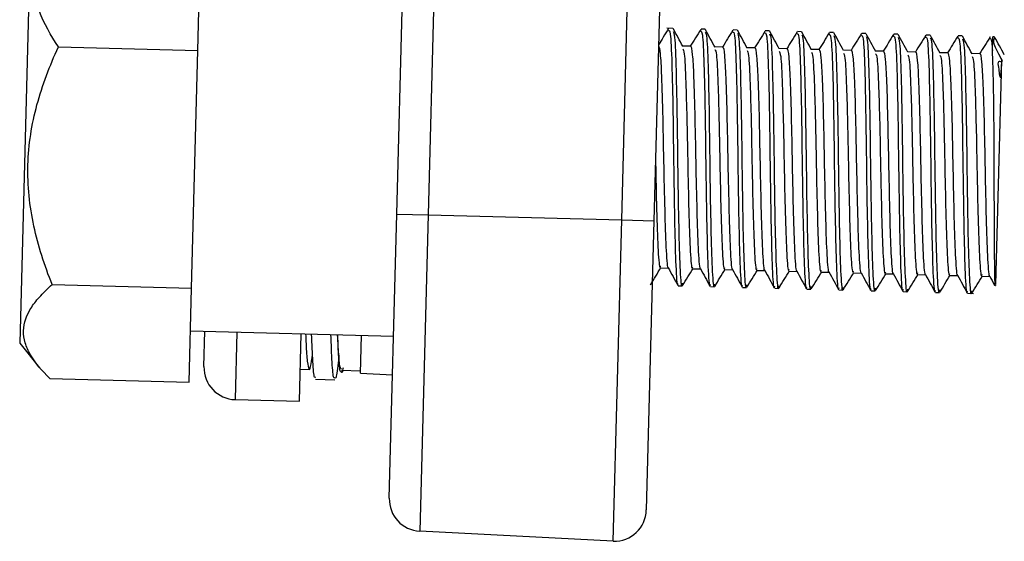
# Model space of a CAD drawing. Header units: millimetres. Extents: x 82 to 1002, y -172 to 1064.
# Tile 110 of 159: x 856.35 to 871.66, y 264.32 to 272.44. Entities that reach past the tile are written whole.
import ezdxf

# ---------------------------------------------------------------- set-up
doc = ezdxf.new("R2010")
doc.units = ezdxf.units.MM

msp = doc.modelspace()

# ---------------------------------------------------------------- linework, layer by layer
at = {"color": 7, "linetype": 'Continuous', "lineweight": 25}
for p, q in [((862.212, 269.414), (862.529, 281.514)), ((863.015, 281.476), (862.699, 269.401)), ((865.711, 269.322), (866.025, 281.318)), ((866.525, 281.331), (866.211, 269.309)), ((859.12, 271.956), (859.178, 274.192)), ((856.515, 273.724), (856.35, 267.407)), ((866.506, 272.302), (866.412, 272.305)), ((867.006, 272.289), (866.944, 272.291)), ((867.506, 272.276), (867.443, 272.278)), ((868.006, 272.263), (867.943, 272.265)), ((868.506, 272.25), (868.443, 272.252)), ((869.005, 272.237), (868.943, 272.238)), ((869.505, 272.224), (869.443, 272.225)), ((870.005, 272.211), (869.943, 272.212)), ((870.505, 272.198), (870.442, 272.199)), ((871.005, 272.184), (870.942, 272.186)), ((856.951, 272.013), (859.12, 271.956)), ((859.023, 268.261), (859.12, 271.956)), ((866.78, 272.024), (866.658, 272.028)), ((867.28, 272.011), (867.158, 272.014)), ((867.78, 271.998), (867.658, 272.001)), ((868.28, 271.985), (868.158, 271.988)), ((868.78, 271.972), (868.658, 271.975)), ((869.279, 271.959), (869.157, 271.962)), ((869.779, 271.946), (869.657, 271.949)), ((870.279, 271.933), (870.157, 271.936)), ((870.779, 271.92), (870.657, 271.923)), ((871.279, 271.907), (871.157, 271.91)), ((871.529, 268.319), (871.62, 271.809)), ((862.096, 264.994), (862.212, 269.414)), ((862.212, 269.414), (862.699, 269.401)), ((862.699, 269.401), (862.57, 264.482)), ((862.699, 269.401), (865.711, 269.322)), ((865.58, 264.324), (865.711, 269.322)), ((865.711, 269.322), (866.211, 269.309)), ((866.211, 269.309), (866.093, 264.811)), ((866.315, 268.577), (866.437, 268.573)), ((866.815, 268.564), (866.937, 268.56)), ((867.315, 268.55), (867.437, 268.547)), ((867.814, 268.537), (867.936, 268.534)), ((868.314, 268.524), (868.436, 268.521)), ((868.814, 268.511), (868.936, 268.508)), ((869.314, 268.498), (869.436, 268.495)), ((869.814, 268.485), (869.936, 268.482)), ((870.313, 268.472), (870.436, 268.469)), ((870.813, 268.459), (870.935, 268.456)), ((871.313, 268.446), (871.435, 268.443)), ((856.854, 268.317), (859.023, 268.261)), ((858.985, 266.8), (859.023, 268.261)), ((866.589, 268.299), (866.651, 268.297)), ((867.089, 268.286), (867.151, 268.284)), ((867.589, 268.273), (867.651, 268.271)), ((868.089, 268.259), (868.151, 268.258)), ((868.588, 268.246), (868.651, 268.245)), ((869.088, 268.233), (869.151, 268.232)), ((869.588, 268.22), (869.65, 268.219)), ((870.088, 268.207), (870.15, 268.205)), ((870.588, 268.194), (870.65, 268.192)), ((871.088, 268.181), (871.181, 268.178)), ((859.005, 267.597), (862.162, 267.514)), ((859.214, 267.041), (859.228, 267.591)), ((860.7, 266.502), (860.728, 267.552)), ((861.647, 266.941), (861.662, 267.527)), ((856.35, 267.407), (856.659, 267.024)), ((860.713, 267.002), (860.852, 266.998)), ((856.816, 266.857), (858.985, 266.8)), ((861.352, 266.985), (861.648, 266.978)), ((861.647, 266.941), (862.146, 266.915)), ((859.701, 266.528), (860.7, 266.502)), ((865.58, 264.324), (862.57, 264.482))]:
    msp.add_line(p, q, dxfattribs=at)
at = {"color": 8, "linetype": 'Continuous', "lineweight": 25}
for p, q in [((871.474, 271.956), (871.479, 272.172)), ((859.728, 267.578), (859.701, 266.528))]:
    msp.add_line(p, q, dxfattribs=at)
at = {"color": 7, "linetype": 'Continuous', "lineweight": 25, "flags": 128}
msp.add_lwpolyline([(860.948, 266.845), (861.098, 266.841), (861.248, 266.837)], dxfattribs=at)
at = {"color": 7, "linetype": 'Continuous', "lineweight": 25}
for centre, radius, start, end in [((871.476, 272.022), 0.15, 76.7113, 88.5), ((859.714, 267.028), 0.5, 178.5, 268.5), ((862.596, 264.981), 0.5, 178.5, 267), ((865.593, 264.824), 0.5, 268.5, 358.5)]:
    msp.add_arc(centre, radius, start, end, dxfattribs=at)
for points, knots in [([(856.951, 272.013), (856.829, 272.194), (856.728, 272.379), (856.623, 272.661), (856.596, 272.756), (856.561, 272.949), (856.553, 273.047), (856.561, 273.335), (856.607, 273.523), (856.726, 273.8), (856.774, 273.892), (856.883, 274.072), (856.944, 274.161), (857.01, 274.248)], [0, 0, 0, 0, 0.25, 0.25, 0.375, 0.375, 0.5, 0.5, 0.75, 0.75, 0.875, 0.875, 1, 1, 1, 1]), ([(866.439, 272.3), (866.411, 272.255), (866.359, 272.17), (866.307, 272.086), (866.282, 272.045)], [0, 0, 0, 0, 0.524756, 1, 1, 1, 1]), ([(866.438, 272.27), (866.448, 272.271), (866.469, 272.274), (866.491, 271.795), (866.507, 271.025), (866.518, 270.099), (866.532, 269.21), (866.55, 268.571), (866.571, 268.267), (866.587, 268.325), (866.59, 268.336)], [0, 0, 0, 0, 0.115841, 0.257947, 0.399522, 0.540469, 0.683115, 0.823631, 0.96633, 1, 1, 1, 1]), ([(866.51, 272.254), (866.518, 272.238), (866.537, 272.199), (866.556, 271.682), (866.572, 270.88), (866.582, 269.946), (866.598, 269.081), (866.617, 268.494), (866.638, 268.24), (866.655, 268.322), (866.658, 268.338)], [0, 0, 0, 0, 0.0994255, 0.2436865, 0.3889613, 0.532466, 0.6782281, 0.8217729, 0.9661077, 1, 1, 1, 1]), ([(866.661, 272.023), (866.636, 272.068), (866.586, 272.16), (866.536, 272.252), (866.511, 272.298)], [0, 0, 0, 0, 0.499933, 1, 1, 1, 1]), ([(866.938, 272.287), (866.911, 272.242), (866.857, 272.155), (866.804, 272.067), (866.777, 272.024)], [0, 0, 0, 0, 0.5094076, 1, 1, 1, 1]), ([(866.938, 272.257), (866.947, 272.258), (866.969, 272.261), (866.991, 271.781), (867.007, 271.012), (867.018, 270.086), (867.032, 269.197), (867.05, 268.558), (867.07, 268.254), (867.087, 268.311), (867.09, 268.322)], [0, 0, 0, 0, 0.115841, 0.257947, 0.399522, 0.540469, 0.683115, 0.823631, 0.96633, 1, 1, 1, 1]), ([(867.01, 272.241), (867.018, 272.225), (867.037, 272.186), (867.056, 271.669), (867.072, 270.866), (867.082, 269.933), (867.097, 269.068), (867.117, 268.481), (867.138, 268.226), (867.155, 268.309), (867.158, 268.325)], [0, 0, 0, 0, 0.0994255, 0.2436865, 0.3889613, 0.532466, 0.6782281, 0.8217729, 0.9661077, 1, 1, 1, 1]), ([(867.161, 272.009), (867.136, 272.055), (867.086, 272.147), (867.036, 272.239), (867.011, 272.285)], [0, 0, 0, 0, 0.499933, 1, 1, 1, 1]), ([(867.438, 272.274), (867.411, 272.229), (867.357, 272.142), (867.304, 272.054), (867.277, 272.011)], [0, 0, 0, 0, 0.5094076, 1, 1, 1, 1]), ([(867.437, 272.244), (867.447, 272.245), (867.469, 272.247), (867.491, 271.768), (867.507, 270.999), (867.518, 270.073), (867.532, 269.184), (867.55, 268.545), (867.57, 268.241), (867.587, 268.298), (867.59, 268.309)], [0, 0, 0, 0, 0.115841, 0.257947, 0.399522, 0.540469, 0.683115, 0.823631, 0.96633, 1, 1, 1, 1]), ([(867.51, 272.228), (867.518, 272.212), (867.537, 272.173), (867.556, 271.655), (867.572, 270.853), (867.582, 269.92), (867.597, 269.055), (867.616, 268.468), (867.637, 268.213), (867.654, 268.296), (867.658, 268.311)], [0, 0, 0, 0, 0.0994255, 0.2436865, 0.3889613, 0.532466, 0.6782281, 0.8217729, 0.9661077, 1, 1, 1, 1]), ([(867.661, 271.996), (867.636, 272.042), (867.586, 272.134), (867.536, 272.226), (867.511, 272.272)], [0, 0, 0, 0, 0.499933, 1, 1, 1, 1]), ([(867.938, 272.26), (867.911, 272.216), (867.857, 272.129), (867.803, 272.041), (867.777, 271.998)], [0, 0, 0, 0, 0.509408, 1, 1, 1, 1]), ([(867.937, 272.231), (867.947, 272.232), (867.969, 272.234), (867.991, 271.755), (868.007, 270.985), (868.018, 270.06), (868.032, 269.171), (868.05, 268.532), (868.07, 268.228), (868.086, 268.285), (868.09, 268.296)], [0, 0, 0, 0, 0.115841, 0.257947, 0.399522, 0.540469, 0.683115, 0.823631, 0.96633, 1, 1, 1, 1]), ([(868.01, 272.215), (868.018, 272.199), (868.037, 272.16), (868.055, 271.642), (868.072, 270.84), (868.082, 269.907), (868.097, 269.042), (868.116, 268.455), (868.137, 268.2), (868.154, 268.283), (868.157, 268.298)], [0, 0, 0, 0, 0.0994255, 0.2436865, 0.3889613, 0.532466, 0.6782281, 0.8217729, 0.9661077, 1, 1, 1, 1]), ([(868.16, 271.983), (868.135, 272.029), (868.086, 272.121), (868.036, 272.213), (868.011, 272.259)], [0, 0, 0, 0, 0.499933, 1, 1, 1, 1]), ([(868.438, 272.247), (868.411, 272.203), (868.357, 272.115), (868.303, 272.028), (868.277, 271.985)], [0, 0, 0, 0, 0.509408, 1, 1, 1, 1]), ([(868.437, 272.218), (868.447, 272.219), (868.468, 272.221), (868.49, 271.742), (868.506, 270.972), (868.518, 270.047), (868.532, 269.158), (868.55, 268.519), (868.57, 268.214), (868.586, 268.272), (868.589, 268.283)], [0, 0, 0, 0, 0.1158406, 0.2579473, 0.399522, 0.5404687, 0.6831151, 0.8236308, 0.9663303, 1, 1, 1, 1]), ([(868.66, 271.97), (868.635, 272.016), (868.585, 272.108), (868.535, 272.2), (868.51, 272.246)], [0, 0, 0, 0, 0.499933, 1, 1, 1, 1]), ([(868.938, 272.234), (868.91, 272.19), (868.857, 272.102), (868.803, 272.015), (868.777, 271.972)], [0, 0, 0, 0, 0.509408, 1, 1, 1, 1]), ([(868.937, 272.205), (868.947, 272.206), (868.968, 272.208), (868.99, 271.729), (869.006, 270.959), (869.017, 270.034), (869.032, 269.145), (869.049, 268.506), (869.07, 268.201), (869.086, 268.259), (869.089, 268.27)], [0, 0, 0, 0, 0.115841, 0.257947, 0.399522, 0.540469, 0.683115, 0.823631, 0.96633, 1, 1, 1, 1]), ([(869.16, 271.957), (869.135, 272.003), (869.085, 272.095), (869.035, 272.187), (869.01, 272.232)], [0, 0, 0, 0, 0.499933, 1, 1, 1, 1]), ([(869.438, 272.221), (869.41, 272.177), (869.357, 272.089), (869.303, 272.002), (869.276, 271.959)], [0, 0, 0, 0, 0.509408, 1, 1, 1, 1]), ([(869.66, 271.944), (869.635, 271.99), (869.585, 272.082), (869.535, 272.173), (869.51, 272.219)], [0, 0, 0, 0, 0.499933, 1, 1, 1, 1]), ([(869.937, 272.208), (869.91, 272.164), (869.856, 272.076), (869.803, 271.989), (869.776, 271.946)], [0, 0, 0, 0, 0.509408, 1, 1, 1, 1]), ([(868.51, 272.202), (868.518, 272.186), (868.537, 272.146), (868.555, 271.629), (868.571, 270.827), (868.582, 269.893), (868.597, 269.029), (868.616, 268.442), (868.637, 268.187), (868.654, 268.27), (868.657, 268.285)], [0, 0, 0, 0, 0.0994255, 0.2436865, 0.3889613, 0.532466, 0.6782281, 0.8217729, 0.9661077, 1, 1, 1, 1]), ([(869.01, 272.189), (869.017, 272.173), (869.037, 272.133), (869.055, 271.616), (869.071, 270.814), (869.082, 269.88), (869.097, 269.016), (869.116, 268.428), (869.137, 268.174), (869.154, 268.257), (869.157, 268.272)], [0, 0, 0, 0, 0.099425, 0.243686, 0.388961, 0.532466, 0.678228, 0.821773, 0.966108, 1, 1, 1, 1]), ([(869.437, 272.192), (869.447, 272.193), (869.468, 272.195), (869.49, 271.716), (869.506, 270.946), (869.517, 270.021), (869.531, 269.132), (869.549, 268.493), (869.57, 268.188), (869.586, 268.246), (869.589, 268.257)], [0, 0, 0, 0, 0.115841, 0.257947, 0.399522, 0.540469, 0.683115, 0.823631, 0.96633, 1, 1, 1, 1]), ([(869.509, 272.176), (869.517, 272.16), (869.536, 272.12), (869.555, 271.603), (869.571, 270.801), (869.581, 269.867), (869.596, 269.003), (869.616, 268.415), (869.637, 268.161), (869.654, 268.243), (869.657, 268.259)], [0, 0, 0, 0, 0.0994255, 0.2436865, 0.3889613, 0.532466, 0.6782281, 0.8217729, 0.9661077, 1, 1, 1, 1]), ([(869.937, 272.179), (869.946, 272.18), (869.968, 272.182), (869.99, 271.703), (870.006, 270.933), (870.017, 270.007), (870.031, 269.118), (870.049, 268.48), (870.069, 268.175), (870.086, 268.233), (870.089, 268.244)], [0, 0, 0, 0, 0.115841, 0.257947, 0.399522, 0.540469, 0.683115, 0.823631, 0.96633, 1, 1, 1, 1]), ([(870.009, 272.163), (870.017, 272.147), (870.036, 272.107), (870.055, 271.59), (870.071, 270.788), (870.081, 269.854), (870.096, 268.99), (870.116, 268.402), (870.137, 268.148), (870.154, 268.23), (870.157, 268.246)], [0, 0, 0, 0, 0.0994255, 0.2436865, 0.3889613, 0.532466, 0.6782281, 0.8217729, 0.9661077, 1, 1, 1, 1]), ([(870.16, 271.931), (870.135, 271.977), (870.085, 272.069), (870.035, 272.16), (870.01, 272.206)], [0, 0, 0, 0, 0.499933, 1, 1, 1, 1]), ([(870.437, 272.195), (870.41, 272.151), (870.356, 272.063), (870.302, 271.976), (870.276, 271.933)], [0, 0, 0, 0, 0.509408, 1, 1, 1, 1]), ([(870.436, 272.166), (870.446, 272.167), (870.468, 272.169), (870.49, 271.69), (870.506, 270.92), (870.517, 269.994), (870.531, 269.105), (870.549, 268.466), (870.569, 268.162), (870.586, 268.22), (870.589, 268.231)], [0, 0, 0, 0, 0.115841, 0.257947, 0.399522, 0.540469, 0.683115, 0.823631, 0.96633, 1, 1, 1, 1]), ([(870.509, 272.15), (870.517, 272.134), (870.536, 272.094), (870.555, 271.577), (870.571, 270.775), (870.581, 269.841), (870.596, 268.976), (870.615, 268.389), (870.636, 268.135), (870.653, 268.217), (870.657, 268.233)], [0, 0, 0, 0, 0.099425, 0.243686, 0.388961, 0.532466, 0.678228, 0.821773, 0.966108, 1, 1, 1, 1]), ([(870.66, 271.918), (870.635, 271.964), (870.585, 272.055), (870.535, 272.147), (870.51, 272.193)], [0, 0, 0, 0, 0.499933, 1, 1, 1, 1]), ([(870.937, 272.182), (870.91, 272.137), (870.856, 272.05), (870.802, 271.963), (870.776, 271.92)], [0, 0, 0, 0, 0.509408, 1, 1, 1, 1]), ([(870.936, 272.153), (870.946, 272.154), (870.968, 272.156), (870.99, 271.677), (871.006, 270.907), (871.017, 269.981), (871.031, 269.092), (871.049, 268.453), (871.069, 268.149), (871.085, 268.207), (871.088, 268.218)], [0, 0, 0, 0, 0.115841, 0.257947, 0.399522, 0.540469, 0.683115, 0.823631, 0.96633, 1, 1, 1, 1]), ([(871.009, 272.137), (871.017, 272.12), (871.036, 272.081), (871.054, 271.564), (871.071, 270.762), (871.081, 269.828), (871.096, 268.963), (871.115, 268.376), (871.136, 268.122), (871.153, 268.204), (871.156, 268.22)], [0, 0, 0, 0, 0.0994255, 0.2436865, 0.3889613, 0.532466, 0.6782281, 0.8217729, 0.9661077, 1, 1, 1, 1]), ([(871.159, 271.905), (871.134, 271.951), (871.084, 272.042), (871.035, 272.134), (871.01, 272.18)], [0, 0, 0, 0, 0.499933, 1, 1, 1, 1]), ([(871.437, 272.169), (871.41, 272.124), (871.356, 272.037), (871.302, 271.95), (871.276, 271.907)], [0, 0, 0, 0, 0.509408, 1, 1, 1, 1]), ([(871.436, 272.139), (871.446, 272.145), (871.46, 272.153), (871.471, 272.002), (871.474, 271.956)], [0, 0, 0, 0, 0.69266, 1, 1, 1, 1]), ([(871.511, 272.146), (871.515, 272.146), (871.533, 272.148), (871.424, 272.139), (871.677, 271.726), (871.537, 271.838), (871.572, 271.684), (871.578, 271.621), (871.583, 271.584), (871.587, 271.565), (871.589, 271.555), (871.591, 271.549), (871.593, 271.547), (871.593, 271.546), (871.595, 271.545), (871.596, 271.544), (871.6, 271.548), (871.606, 271.577), (871.616, 271.678), (871.618, 271.753), (871.62, 271.809)], [0, 0, 0, 0, 0.069314, 0.371186, 0.44602, 0.585797, 0.660305, 0.697537, 0.716155, 0.725472, 0.730145, 0.732502, 0.733428, 0.734362, 0.73519, 0.736624, 0.740462, 0.756636, 0.820662, 1, 1, 1, 1]), ([(871.659, 271.892), (871.634, 271.938), (871.584, 272.029), (871.534, 272.121), (871.509, 272.167)], [0, 0, 0, 0, 0.499933, 1, 1, 1, 1]), ([(856.854, 268.317), (856.736, 268.615), (856.637, 268.918), (856.537, 269.383), (856.512, 269.54), (856.48, 269.858), (856.474, 270.02), (856.486, 270.496), (856.536, 270.807), (856.66, 271.267), (856.71, 271.419), (856.822, 271.719), (856.884, 271.867), (856.951, 272.013)], [0, 0, 0, 0, 0.25, 0.25, 0.375, 0.375, 0.5, 0.5, 0.75, 0.75, 0.875, 0.875, 1, 1, 1, 1]), ([(866.282, 272.037), (866.291, 272.009), (866.309, 271.954), (866.331, 271.558), (866.348, 270.93), (866.363, 270.131), (866.38, 269.36), (866.4, 268.815), (866.42, 268.552), (866.433, 268.588), (866.434, 268.59)], [0, 0, 0, 0, 0.121948, 0.243931, 0.393033, 0.541472, 0.691704, 0.83969, 0.989977, 1, 1, 1, 1]), ([(866.66, 271.985), (866.668, 271.971), (866.687, 271.937), (866.706, 271.517), (866.723, 270.919), (866.733, 270.432), (866.742, 269.911), (866.755, 269.351), (866.775, 268.8), (866.796, 268.536), (866.813, 268.586), (866.816, 268.595)], [0, 0, 0, 0, 0.100078, 0.247675, 0.371863, 0.495257, 0.520096, 0.669064, 0.815804, 0.964827, 1, 1, 1, 1]), ([(866.78, 272.023), (866.781, 272.023), (866.791, 272.03), (866.809, 271.926), (866.831, 271.55), (866.848, 270.916), (866.863, 270.118), (866.88, 269.347), (866.9, 268.802), (866.92, 268.539), (866.933, 268.575), (866.934, 268.577)], [0, 0, 0, 0, 0.006661, 0.127797, 0.248967, 0.397076, 0.544527, 0.693758, 0.840758, 0.990044, 1, 1, 1, 1]), ([(867.16, 271.972), (867.168, 271.958), (867.187, 271.924), (867.206, 271.503), (867.223, 270.906), (867.232, 270.419), (867.242, 269.898), (867.255, 269.337), (867.275, 268.787), (867.296, 268.523), (867.312, 268.573), (867.315, 268.582)], [0, 0, 0, 0, 0.100078, 0.247675, 0.371863, 0.495257, 0.520096, 0.669064, 0.815804, 0.964827, 1, 1, 1, 1]), ([(867.28, 272.01), (867.281, 272.01), (867.291, 272.017), (867.309, 271.913), (867.33, 271.537), (867.348, 270.903), (867.362, 270.105), (867.38, 269.334), (867.4, 268.789), (867.419, 268.526), (867.433, 268.561), (867.434, 268.564)], [0, 0, 0, 0, 0.006661, 0.127797, 0.248967, 0.397076, 0.544527, 0.693758, 0.840758, 0.990044, 1, 1, 1, 1]), ([(867.66, 271.959), (867.668, 271.945), (867.687, 271.911), (867.706, 271.49), (867.723, 270.893), (867.732, 270.406), (867.742, 269.885), (867.755, 269.324), (867.775, 268.773), (867.796, 268.51), (867.812, 268.56), (867.815, 268.569)], [0, 0, 0, 0, 0.100078, 0.247675, 0.371863, 0.495257, 0.520096, 0.669064, 0.815804, 0.964827, 1, 1, 1, 1]), ([(867.78, 271.997), (867.78, 271.997), (867.79, 272.004), (867.809, 271.9), (867.83, 271.524), (867.848, 270.89), (867.862, 270.092), (867.88, 269.321), (867.9, 268.776), (867.919, 268.512), (867.933, 268.548), (867.934, 268.551)], [0, 0, 0, 0, 0.0066613, 0.1277966, 0.2489671, 0.3970758, 0.5445268, 0.6937579, 0.8407575, 0.9900443, 1, 1, 1, 1]), ([(868.16, 271.946), (868.167, 271.932), (868.187, 271.898), (868.206, 271.477), (868.222, 270.88), (868.232, 270.393), (868.241, 269.872), (868.255, 269.311), (868.275, 268.76), (868.296, 268.497), (868.312, 268.547), (868.315, 268.556)], [0, 0, 0, 0, 0.100078, 0.247675, 0.371863, 0.495257, 0.520096, 0.669064, 0.815804, 0.964827, 1, 1, 1, 1]), ([(868.28, 271.984), (868.28, 271.984), (868.29, 271.991), (868.309, 271.887), (868.33, 271.511), (868.348, 270.876), (868.362, 270.079), (868.379, 269.307), (868.4, 268.763), (868.419, 268.499), (868.433, 268.535), (868.434, 268.537)], [0, 0, 0, 0, 0.0066613, 0.1277966, 0.2489671, 0.3970758, 0.5445268, 0.6937579, 0.8407575, 0.9900443, 1, 1, 1, 1]), ([(868.659, 271.932), (868.667, 271.919), (868.686, 271.885), (868.705, 271.464), (868.722, 270.866), (868.732, 270.38), (868.741, 269.859), (868.754, 269.298), (868.774, 268.747), (868.796, 268.484), (868.812, 268.534), (868.815, 268.543)], [0, 0, 0, 0, 0.100078, 0.247675, 0.371863, 0.495257, 0.520096, 0.669064, 0.815804, 0.964827, 1, 1, 1, 1]), ([(868.78, 271.971), (868.78, 271.971), (868.79, 271.978), (868.808, 271.874), (868.83, 271.498), (868.848, 270.863), (868.862, 270.066), (868.879, 269.294), (868.899, 268.75), (868.919, 268.486), (868.933, 268.522), (868.933, 268.524)], [0, 0, 0, 0, 0.006661, 0.127797, 0.248967, 0.397076, 0.544527, 0.693758, 0.840758, 0.990044, 1, 1, 1, 1]), ([(869.159, 271.919), (869.167, 271.906), (869.186, 271.872), (869.205, 271.451), (869.222, 270.853), (869.232, 270.367), (869.241, 269.846), (869.254, 269.285), (869.274, 268.734), (869.296, 268.471), (869.312, 268.52), (869.315, 268.53)], [0, 0, 0, 0, 0.100078, 0.247675, 0.371863, 0.495257, 0.520096, 0.669064, 0.815804, 0.964827, 1, 1, 1, 1]), ([(869.279, 271.958), (869.28, 271.958), (869.29, 271.965), (869.308, 271.861), (869.33, 271.484), (869.347, 270.85), (869.362, 270.053), (869.379, 269.281), (869.399, 268.737), (869.419, 268.473), (869.432, 268.509), (869.433, 268.511)], [0, 0, 0, 0, 0.006661, 0.127797, 0.248967, 0.397076, 0.544527, 0.693758, 0.840758, 0.990044, 1, 1, 1, 1]), ([(869.659, 271.906), (869.667, 271.893), (869.686, 271.858), (869.705, 271.438), (869.722, 270.84), (869.731, 270.353), (869.741, 269.833), (869.754, 269.272), (869.774, 268.721), (869.795, 268.457), (869.812, 268.507), (869.815, 268.517)], [0, 0, 0, 0, 0.100078, 0.247675, 0.371863, 0.495257, 0.520096, 0.669064, 0.815804, 0.964827, 1, 1, 1, 1]), ([(869.779, 271.945), (869.78, 271.945), (869.79, 271.951), (869.808, 271.848), (869.83, 271.471), (869.847, 270.837), (869.862, 270.04), (869.879, 269.268), (869.899, 268.724), (869.918, 268.46), (869.932, 268.496), (869.933, 268.498)], [0, 0, 0, 0, 0.006661, 0.127797, 0.248967, 0.397076, 0.544527, 0.693758, 0.840758, 0.990044, 1, 1, 1, 1]), ([(870.279, 271.931), (870.28, 271.932), (870.29, 271.938), (870.308, 271.834), (870.329, 271.458), (870.347, 270.824), (870.361, 270.027), (870.379, 269.255), (870.399, 268.711), (870.418, 268.447), (870.432, 268.483), (870.433, 268.485)], [0, 0, 0, 0, 0.006661, 0.127797, 0.248967, 0.397076, 0.544527, 0.693758, 0.840758, 0.990044, 1, 1, 1, 1]), ([(870.779, 271.918), (870.779, 271.919), (870.789, 271.925), (870.808, 271.821), (870.829, 271.445), (870.847, 270.811), (870.861, 270.014), (870.879, 269.242), (870.899, 268.697), (870.918, 268.434), (870.932, 268.47), (870.933, 268.472)], [0, 0, 0, 0, 0.006661, 0.127797, 0.248967, 0.397076, 0.544527, 0.693758, 0.840758, 0.990044, 1, 1, 1, 1]), ([(871.279, 271.905), (871.279, 271.906), (871.289, 271.912), (871.307, 271.808), (871.329, 271.432), (871.347, 270.798), (871.361, 270.001), (871.378, 269.229), (871.399, 268.684), (871.418, 268.421), (871.432, 268.457), (871.433, 268.459)], [0, 0, 0, 0, 0.006661, 0.127797, 0.248967, 0.397076, 0.544527, 0.693758, 0.840758, 0.990044, 1, 1, 1, 1]), ([(871.522, 268.304), (871.521, 268.3), (871.518, 268.281), (871.512, 268.452), (871.508, 268.81), (871.505, 269.34), (871.503, 269.958), (871.502, 270.593), (871.497, 271.088), (871.491, 271.438), (871.485, 271.724), (871.478, 271.868), (871.474, 271.956)], [0, 0, 0, 0, 0.037857, 0.1567396, 0.2796483, 0.4039725, 0.5314322, 0.6519129, 0.7723776, 0.8363896, 0.9004009, 1, 1, 1, 1]), ([(870.159, 271.893), (870.167, 271.879), (870.186, 271.845), (870.205, 271.425), (870.222, 270.827), (870.231, 270.34), (870.241, 269.82), (870.254, 269.259), (870.274, 268.708), (870.295, 268.444), (870.311, 268.494), (870.314, 268.504)], [0, 0, 0, 0, 0.100078, 0.247675, 0.371863, 0.495257, 0.520096, 0.669064, 0.815804, 0.964827, 1, 1, 1, 1]), ([(870.659, 271.88), (870.667, 271.866), (870.686, 271.832), (870.705, 271.412), (870.722, 270.814), (870.731, 270.327), (870.741, 269.807), (870.754, 269.246), (870.774, 268.695), (870.795, 268.431), (870.811, 268.481), (870.814, 268.491)], [0, 0, 0, 0, 0.100078, 0.247675, 0.371863, 0.495257, 0.520096, 0.669064, 0.815804, 0.964827, 1, 1, 1, 1]), ([(871.159, 271.867), (871.166, 271.853), (871.185, 271.819), (871.205, 271.399), (871.221, 270.801), (871.231, 270.314), (871.24, 269.794), (871.254, 269.233), (871.274, 268.682), (871.295, 268.418), (871.311, 268.468), (871.314, 268.478)], [0, 0, 0, 0, 0.100078, 0.247675, 0.371863, 0.495257, 0.520096, 0.669064, 0.815804, 0.964827, 1, 1, 1, 1]), ([(866.236, 270.273), (866.237, 270.229), (866.242, 269.924), (866.255, 269.364), (866.275, 268.813), (866.297, 268.549), (866.313, 268.599), (866.316, 268.608)], [0, 0, 0, 0, 0.04921, 0.344347, 0.63507, 0.930316, 1, 1, 1, 1]), ([(866.157, 268.314), (866.184, 268.359), (866.239, 268.448), (866.293, 268.537), (866.321, 268.581)], [0, 0, 0, 0, 0.500067, 1, 1, 1, 1]), ([(866.434, 268.579), (866.459, 268.533), (866.509, 268.441), (866.559, 268.349), (866.584, 268.303)], [0, 0, 0, 0, 0.4999331, 1, 1, 1, 1]), ([(866.657, 268.301), (866.684, 268.346), (866.739, 268.435), (866.793, 268.524), (866.821, 268.568)], [0, 0, 0, 0, 0.500067, 1, 1, 1, 1]), ([(866.934, 268.565), (866.959, 268.52), (867.009, 268.428), (867.059, 268.336), (867.084, 268.29)], [0, 0, 0, 0, 0.499933, 1, 1, 1, 1]), ([(867.156, 268.288), (867.184, 268.333), (867.238, 268.422), (867.293, 268.511), (867.32, 268.555)], [0, 0, 0, 0, 0.500067, 1, 1, 1, 1]), ([(867.434, 268.552), (867.459, 268.506), (867.509, 268.415), (867.559, 268.323), (867.584, 268.277)], [0, 0, 0, 0, 0.499933, 1, 1, 1, 1]), ([(867.656, 268.275), (867.684, 268.32), (867.738, 268.409), (867.793, 268.498), (867.82, 268.542)], [0, 0, 0, 0, 0.500067, 1, 1, 1, 1]), ([(867.934, 268.539), (867.959, 268.493), (868.009, 268.402), (868.059, 268.31), (868.084, 268.264)], [0, 0, 0, 0, 0.499933, 1, 1, 1, 1]), ([(868.156, 268.262), (868.183, 268.307), (868.238, 268.396), (868.293, 268.485), (868.32, 268.529)], [0, 0, 0, 0, 0.500067, 1, 1, 1, 1]), ([(868.433, 268.526), (868.458, 268.48), (868.508, 268.388), (868.558, 268.297), (868.583, 268.251)], [0, 0, 0, 0, 0.499933, 1, 1, 1, 1]), ([(868.656, 268.249), (868.683, 268.293), (868.738, 268.382), (868.793, 268.472), (868.82, 268.516)], [0, 0, 0, 0, 0.500067, 1, 1, 1, 1]), ([(868.933, 268.513), (868.958, 268.467), (869.008, 268.375), (869.058, 268.284), (869.083, 268.238)], [0, 0, 0, 0, 0.499933, 1, 1, 1, 1]), ([(869.156, 268.236), (869.183, 268.28), (869.238, 268.369), (869.292, 268.458), (869.32, 268.503)], [0, 0, 0, 0, 0.500067, 1, 1, 1, 1]), ([(869.433, 268.5), (869.458, 268.454), (869.508, 268.362), (869.558, 268.271), (869.583, 268.225)], [0, 0, 0, 0, 0.499933, 1, 1, 1, 1]), ([(869.655, 268.223), (869.683, 268.267), (869.738, 268.356), (869.792, 268.445), (869.82, 268.49)], [0, 0, 0, 0, 0.500067, 1, 1, 1, 1]), ([(869.933, 268.487), (869.958, 268.441), (870.008, 268.349), (870.058, 268.257), (870.083, 268.212)], [0, 0, 0, 0, 0.499933, 1, 1, 1, 1]), ([(870.155, 268.21), (870.183, 268.254), (870.237, 268.343), (870.292, 268.432), (870.319, 268.477)], [0, 0, 0, 0, 0.500067, 1, 1, 1, 1]), ([(870.433, 268.474), (870.458, 268.428), (870.508, 268.336), (870.558, 268.244), (870.583, 268.198)], [0, 0, 0, 0, 0.499933, 1, 1, 1, 1]), ([(870.655, 268.197), (870.682, 268.241), (870.737, 268.33), (870.792, 268.419), (870.819, 268.464)], [0, 0, 0, 0, 0.500067, 1, 1, 1, 1]), ([(870.933, 268.461), (870.958, 268.415), (871.008, 268.323), (871.058, 268.231), (871.082, 268.185)], [0, 0, 0, 0, 0.499933, 1, 1, 1, 1]), ([(871.155, 268.183), (871.182, 268.228), (871.237, 268.317), (871.292, 268.406), (871.319, 268.451)], [0, 0, 0, 0, 0.500067, 1, 1, 1, 1]), ([(871.432, 268.448), (871.457, 268.402), (871.484, 268.352), (871.511, 268.303), (871.513, 268.3)], [0, 0, 0, 0, 0.929466, 1, 1, 1, 1]), ([(856.816, 266.857), (856.693, 266.977), (856.59, 267.098), (856.482, 267.284), (856.454, 267.346), (856.417, 267.472), (856.409, 267.536), (856.414, 267.725), (856.458, 267.847), (856.575, 268.027), (856.622, 268.086), (856.73, 268.203), (856.79, 268.261), (856.854, 268.317)], [0, 0, 0, 0, 0.25, 0.25, 0.375, 0.375, 0.5, 0.5, 0.75, 0.75, 0.875, 0.875, 1, 1, 1, 1]), ([(860.796, 267.55), (860.798, 267.497), (860.805, 267.309), (860.821, 267.102), (860.845, 266.977), (860.872, 267.01), (860.893, 267.158), (860.903, 267.229)], [0, 0, 0, 0, 0.091942, 0.323839, 0.555738, 0.787635, 1, 1, 1, 1]), ([(860.949, 266.876), (860.943, 266.871), (860.927, 266.855), (860.908, 267.082), (860.895, 267.394), (860.889, 267.548)], [0, 0, 0, 0, 0.204978, 0.60924, 1, 1, 1, 1]), ([(861.352, 267.004), (861.346, 267.003), (861.332, 267.001), (861.313, 267.194), (861.3, 267.391), (861.295, 267.535), (861.295, 267.537)], [0, 0, 0, 0, 0.244806, 0.619863, 0.994918, 1, 1, 1, 1]), ([(861.313, 267.217), (861.309, 267.178), (861.291, 266.987), (861.269, 266.846), (861.254, 266.863), (861.249, 266.868)], [0, 0, 0, 0, 0.148177, 0.718254, 1, 1, 1, 1]), ([(861.377, 267.023), (861.373, 266.999), (861.363, 266.931), (861.356, 266.951), (861.351, 266.964)], [0, 0, 0, 0, 0.353928, 1, 1, 1, 1])]:
    msp.add_open_spline(points, degree=3, knots=knots, dxfattribs=at)
at = {"color": 8, "linetype": 'Continuous', "lineweight": 25}
for points, knots in [([(861.249, 266.868), (861.243, 266.863), (861.227, 266.847), (861.207, 267.074), (861.195, 267.386), (861.189, 267.54)], [0, 0, 0, 0, 0.20453, 0.609011, 1, 1, 1, 1]), ([(861.351, 266.964), (861.346, 266.959), (861.33, 266.944), (861.311, 267.143), (861.299, 267.414), (861.293, 267.537)], [0, 0, 0, 0, 0.213463, 0.642968, 1, 1, 1, 1])]:
    msp.add_open_spline(points, degree=3, knots=knots, dxfattribs=at)

doc.saveas('drawing.dxf')
